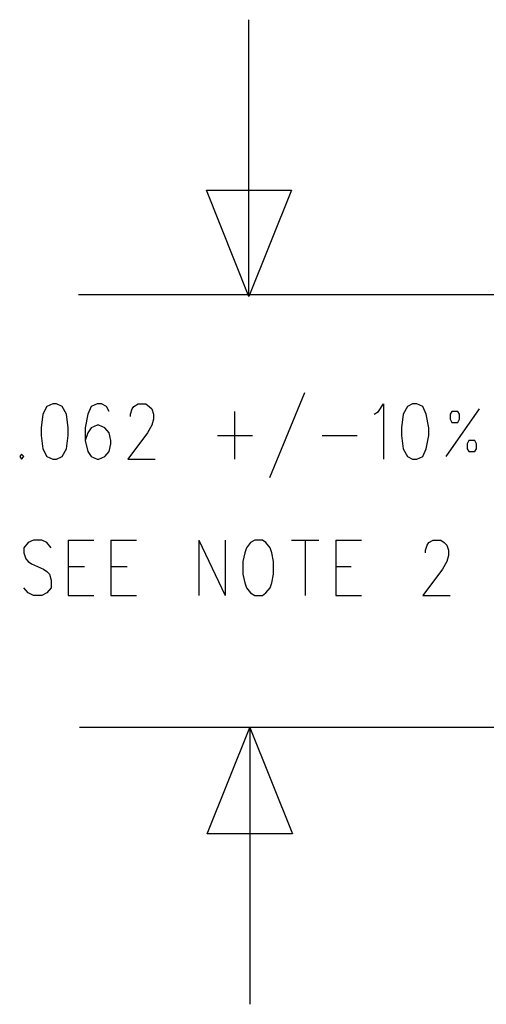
# Model space of a CAD drawing. Extents: x 11.9 to 28.1, y 10.8 to 21.2.
# Tile 5 of 27: x 22.833 to 23.38, y 12.507 to 13.663. Entities that reach past the tile are written whole.
import ezdxf

# ---------------------------------------------------------------- set-up
doc = ezdxf.new("R2010")
doc.units = 0
doc.header["$MEASUREMENT"] = 0
doc.layers.add('LAYNR1', color=2, linetype='Continuous')

msp = doc.modelspace()

# ---------------------------------------------------------------- linework, layer by layer
at = {"layer": 'LAYNR1', "color": 7}
for points in [[(23.102, 13.338), (23.052, 13.463), (23.152, 13.463), (23.102, 13.338), (23.102, 13.663)], [(23.553, 13.34), (22.902, 13.34)], [(23.167, 13.225), (23.126, 13.125)], [(22.938, 13.203), (22.935, 13.209), (22.929, 13.212), (22.924, 13.212), (22.917, 13.209), (22.913, 13.2), (22.91, 13.184), (22.91, 13.169), (22.913, 13.156), (22.917, 13.15), (22.924, 13.147), (22.926, 13.147), (22.933, 13.15), (22.938, 13.156), (22.94, 13.165), (22.94, 13.169), (22.938, 13.178), (22.933, 13.184), (22.926, 13.187), (22.924, 13.187), (22.917, 13.184), (22.913, 13.178), (22.91, 13.169)], [(22.963, 13.197), (22.963, 13.2), (22.965, 13.206), (22.967, 13.209), (22.972, 13.212), (22.981, 13.212), (22.985, 13.209), (22.988, 13.206), (22.99, 13.2), (22.99, 13.194), (22.988, 13.187), (22.983, 13.178), (22.96, 13.147), (22.992, 13.147)], [(23.085, 13.203), (23.085, 13.147)], [(23.249, 13.2), (23.254, 13.203), (23.26, 13.212), (23.26, 13.147)], [(23.372, 13.206), (23.333, 13.15)], [(23.065, 13.175), (23.106, 13.175)], [(23.188, 13.175), (23.229, 13.175)], [(22.87, 13.043), (22.865, 13.049), (22.859, 13.052), (22.849, 13.052), (22.843, 13.049), (22.838, 13.043), (22.838, 13.037), (22.84, 13.03), (22.843, 13.027), (22.847, 13.024), (22.861, 13.018), (22.865, 13.015), (22.868, 13.012), (22.87, 13.005), (22.87, 12.996), (22.865, 12.99), (22.859, 12.987), (22.849, 12.987), (22.843, 12.99), (22.838, 12.996)], [(22.89, 13.052), (22.89, 12.987)], [(22.89, 13.052), (22.92, 13.052)], [(22.94, 13.052), (22.94, 12.987)], [(22.94, 13.052), (22.97, 13.052)], [(23.043, 13.052), (23.043, 12.987)], [(23.043, 13.052), (23.074, 12.987)], [(23.074, 13.052), (23.074, 12.987)], [(23.152, 13.052), (23.184, 13.052)], [(23.168, 13.052), (23.168, 12.987)], [(23.204, 13.052), (23.204, 12.987)], [(23.204, 13.052), (23.234, 13.052)], [(23.309, 13.037), (23.309, 13.04), (23.311, 13.046), (23.313, 13.049), (23.318, 13.052), (23.327, 13.052), (23.331, 13.049), (23.334, 13.046), (23.336, 13.04), (23.336, 13.034), (23.334, 13.027), (23.329, 13.018), (23.306, 12.987), (23.338, 12.987)], [(22.89, 13.021), (22.909, 13.021)], [(22.94, 13.021), (22.959, 13.021)], [(23.204, 13.021), (23.222, 13.021)], [(22.89, 12.987), (22.92, 12.987)], [(22.94, 12.987), (22.97, 12.987)], [(23.204, 12.987), (23.234, 12.987)], [(23.828, 12.832), (22.903, 12.832)], [(23.103, 12.832), (23.153, 12.707), (23.053, 12.707), (23.103, 12.832), (23.103, 12.507)]]:
    msp.add_lwpolyline(points, dxfattribs=at)
for points in [[(22.872, 13.212), (22.865, 13.209), (22.86, 13.2), (22.858, 13.184), (22.858, 13.175), (22.86, 13.159), (22.865, 13.15), (22.872, 13.147), (22.876, 13.147), (22.883, 13.15), (22.888, 13.159), (22.89, 13.175), (22.89, 13.184), (22.888, 13.2), (22.883, 13.209), (22.876, 13.212), (22.872, 13.212)], [(23.294, 13.212), (23.288, 13.209), (23.283, 13.2), (23.281, 13.184), (23.281, 13.175), (23.283, 13.159), (23.288, 13.15), (23.294, 13.147), (23.299, 13.147), (23.306, 13.15), (23.31, 13.159), (23.313, 13.175), (23.313, 13.184), (23.31, 13.2), (23.306, 13.209), (23.299, 13.212), (23.294, 13.212)], [(23.338, 13.194), (23.34, 13.19), (23.347, 13.19), (23.349, 13.194), (23.349, 13.2), (23.347, 13.203), (23.34, 13.203), (23.338, 13.2), (23.338, 13.194)], [(23.36, 13.156), (23.367, 13.156), (23.369, 13.159), (23.369, 13.165), (23.367, 13.169), (23.36, 13.169), (23.358, 13.165), (23.358, 13.159), (23.36, 13.156)], [(22.835, 13.153), (22.833, 13.15), (22.835, 13.147), (22.838, 13.15), (22.835, 13.153)], [(23.109, 13.052), (23.104, 13.049), (23.099, 13.043), (23.097, 13.037), (23.095, 13.027), (23.095, 13.012), (23.097, 13.002), (23.099, 12.996), (23.104, 12.99), (23.109, 12.987), (23.118, 12.987), (23.122, 12.99), (23.127, 12.996), (23.129, 13.002), (23.131, 13.012), (23.131, 13.027), (23.129, 13.037), (23.127, 13.043), (23.122, 13.049), (23.118, 13.052), (23.109, 13.052)]]:
    msp.add_lwpolyline(points, close=True, dxfattribs=at)

doc.saveas('drawing.dxf')
